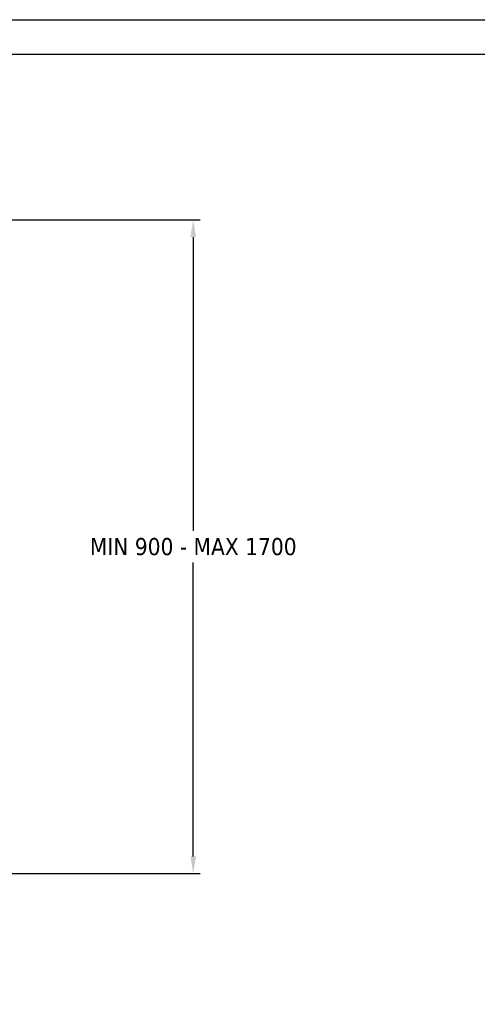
# Model space of a CAD drawing. Extents: x 360 to 4460, y -128 to 2742.
# Tile 9 of 14: x 1661 to 2329, y 1307 to 2742. Entities that reach past the tile are written whole.
import ezdxf

# ---------------------------------------------------------------- set-up
doc = ezdxf.new("R2010")
doc.units = 0
doc.header["$LTSCALE"] = 10
doc.layers.add('PROSPETTI', color=7, linetype='Continuous')
doc.styles.get("Standard").update_dxf_attribs({"font": 'TAHOMA.TTF'})
doc.dimstyles.get("Standard").update_dxf_attribs({"dimtxt": 0.18, "dimasz": 0.18, "dimexe": 0.18, "dimexo": 0.0625, "dimgap": 0.09, "dimtad": 0, "dimtih": 1, "dimtoh": 1, "dimdec": 4, "dimzin": 0, "dimdsep": 46, "dimtxsty": 'Standard', "dimcen": 0.09, "dimadec": 0, "dimazin": 0, "dimtfac": 1, "dimtdec": 4, "dimtofl": 0, "dimtmove": 0, "dimatfit": 3, "dimfxl": 0, "dimtolj": 1, "dimtzin": 0, "dimarcsym": 0})

# ---------------------------------------------------------------- blocks, each defined once
blk = doc.blocks.new('A3')
at = {"layer": 'PROSPETTI'}
for points in [[(-90.29, 286.83), (319.71, 286.83), (319.71, -0.17), (-90.29, -0.17)], [(-85.29, 281.83), (314.71, 281.83), (314.71, 4.83), (-85.29, 4.83)]]:
    blk.add_lwpolyline(points, close=True, dxfattribs=at)
blk = doc.blocks.new('*D11')
at = {"color": 0, "lineweight": -2}
for p, q in [((1233.3, 2449.7), (1924.5, 2449.7)), ((1914.5, 2424.7), (1914.5, 1996.4)), ((1914.5, 1522), (1914.5, 1950.4)), ((1427.2, 1497), (1924.5, 1497))]:
    blk.add_line(p, q, dxfattribs=at)
at = {"color": 0}
for points in [[(1910.4, 2424.7), (1918.7, 2424.7), (1914.5, 2449.7)], [(1910.4, 1522), (1918.7, 1522), (1914.5, 1497)]]:
    blk.add_solid(points, dxfattribs=at)
at = {"layer": 'DEFPOINTS', "color": 0}
for p in [(1223.3, 2449.7), (1417.2, 1497), (1914.5, 1497)]:
    blk.add_point(p, dxfattribs=at)
at = {"color": 0, "insert": (1914.5, 1973.4), "char_height": 25, "attachment_point": 5}
blk.add_mtext('\\A1;MIN 900 - MAX 1700', dxfattribs=at)

msp = doc.modelspace()

# ---------------------------------------------------------------- block references
at = {"xscale": 10, "yscale": 10, "zscale": 10}
msp.add_blockref('A3', (1262.6, -126.8), dxfattribs=at)

# ---------------------------------------------------------------- dimensions: what is measured, and where the dimension line sits
dim = msp.add_linear_dim(base=(1914.5, 1497), p1=(1223.3, 2449.7), p2=(1417.2, 1497), angle=90, text='MIN 900 - MAX 1700', dimstyle='Standard', override={"dimscale": 10, "dimtxt": 2.5, "dimasz": 2.5, "dimexe": 1, "dimexo": 1, "dimgap": 1, "dimdec": 0, "dimzin": 8, "dimcen": 4, "dimazin": 2, "dimtdec": 0})
dim.commit()
dim.dimension.update_dxf_attribs({"geometry": '*D11', "text_midpoint": (1914.5, 1973.4)})

doc.saveas('drawing.dxf')
